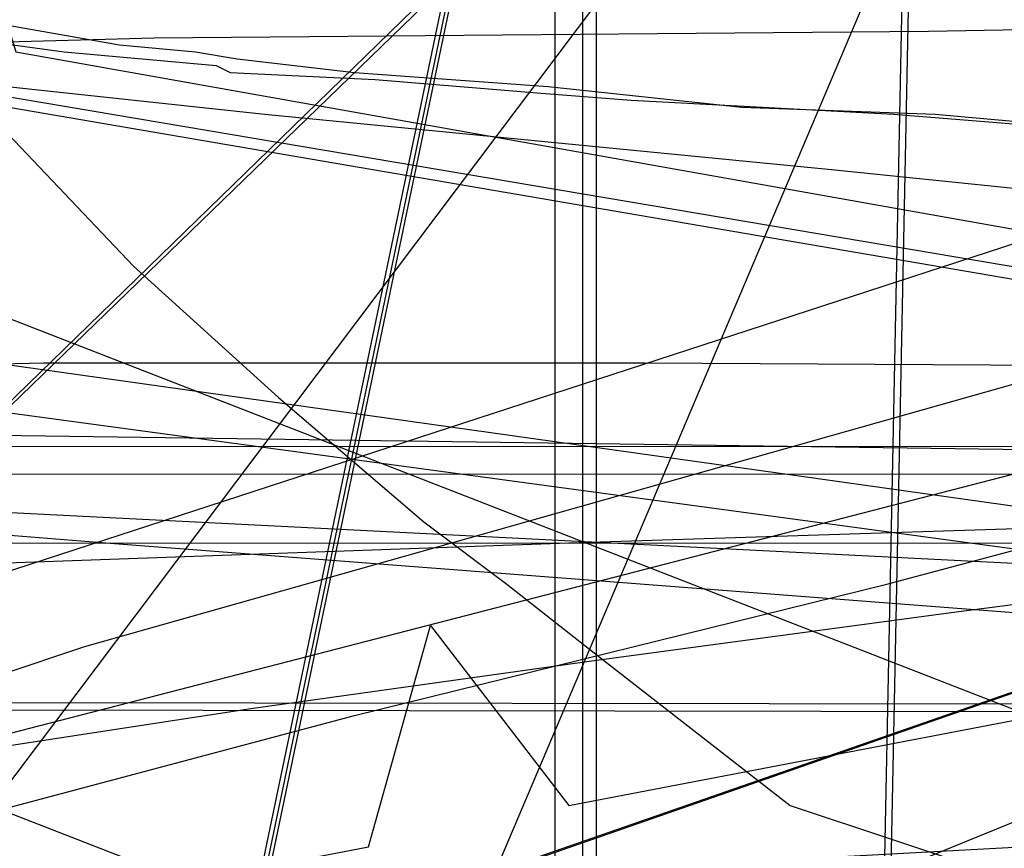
# Model space of a CAD drawing. Header units: millimetres. Extents: x 0 to 1231, y -1 to 564.
# Tile 109 of 163: x 51 to 65, y 10 to 22. Entities that reach past the tile are written whole.
import ezdxf

# ---------------------------------------------------------------- set-up
doc = ezdxf.new("R2010")
doc.units = ezdxf.units.MM
doc.layers.add('1', color=7, linetype='Continuous')

# ---------------------------------------------------------------- blocks, each defined once
blk = doc.blocks.new('PART003')
at = {"layer": '1'}
blk.add_lwpolyline([(22.2, 0), (63.4, 1.6), (64.2, 41.2), (22.1, 43.4), (0, 21.8)], close=True, dxfattribs=at)
blk = doc.blocks.new('PART004')
at = {"layer": '1'}
blk.add_lwpolyline([(3.8, 0), (37.6, 6.5), (38.5, 9.7), (40.5, 7.1), (56.1, 10.1), (57, 13.3), (59, 10.7), (145.2, 27.2)], dxfattribs=at)
blk = doc.blocks.new('PART005')
at = {"layer": '1'}
blk.add_lwpolyline([(13.4, 42.7), (17.4, 41.2), (13.4, 39.7), (0, 21), (30, 0), (93.8, 22.2), (91.4, 36.6), (90.8, 39.7), (87.6, 41.2), (90.8, 42.7), (91.4, 45.8), (93.8, 60.2), (30, 82.4), (0, 61.4)], close=True, dxfattribs=at)
blk = doc.blocks.new('PART022')
at = {"layer": '1'}
blk.add_lwpolyline([(35.1, 269.8), (0, 31), (48, 22.1), (50, 24.8), (51, 21.6), (163.5, 1.6), (165.5, 4.2), (166.5, 1.1), (172.2, 0), (189.9, 36.2), (272.9, 22.5), (274.8, 25.2), (275.8, 22), (292, 19.6), (328.6, 15.1), (377.1, 10.1)], dxfattribs=at)
blk = doc.blocks.new('PART027')
at = {"layer": '1'}
blk.add_lwpolyline([(59.2, 106.3), (35.3, 129.4), (26.5, 129.4), (0, 105.8), (0, 1), (14.9, 0.5), (28.1, 0.1), (29.6, 3), (31, 0), (43.5, 0.2), (59.2, 0.2)], close=True, dxfattribs=at)
blk = doc.blocks.new('PART035')
at = {"layer": '1'}
blk.add_lwpolyline([(58.8, 0), (58.8, 58.8), (0, 58.8), (0, 0)], close=True, dxfattribs=at)
blk = doc.blocks.new('PART041')
at = {"layer": '1'}
blk.add_lwpolyline([(49.2, 22.3), (50.8, 22), (52.5, 21.7), (53.6, 21.6), (54.2, 21.5), (55.9, 21.3), (58.7, 21.1), (61.5, 20.8), (64.3, 20.7), (66.5, 20.5)], dxfattribs=at)
blk = doc.blocks.new('PART046')
at = {"layer": '1'}
blk.add_lwpolyline([(0, 25.8), (25.9, 0), (33.9, 0), (59.2, 24.6), (59.2, 152.2), (45.6, 154.3), (32.8, 155.9), (30.9, 153.2), (29.8, 156.3), (15.9, 157.6), (0, 158.7)], close=True, dxfattribs=at)
blk = doc.blocks.new('PART060')
at = {"layer": '1'}
blk.add_lwpolyline([(59.4, 67.3), (29.5, 95.7), (0.3, 67.4), (0, 0), (14.2, 0.5), (27.9, 1.2), (29.2, 4.2), (30.9, 1.3), (44.3, 2.5), (59.4, 4.2)], close=True, dxfattribs=at)
blk = doc.blocks.new('PART061')
at = {"layer": '1'}
blk.add_lwpolyline([(59.4, 67.3), (29.5, 95.7), (0.3, 67.3), (0, 0), (14.2, 0.4), (28, 1.2), (29.2, 4.2), (30.9, 1.3), (44.3, 2.4), (59.4, 4.2)], close=True, dxfattribs=at)
blk = doc.blocks.new('PART062')
at = {"layer": '1'}
blk.add_lwpolyline([(59.2, 106.2), (35.3, 129.4), (26.5, 129.4), (0, 105.8), (0, 1), (14.9, 0.5), (28.1, 0), (29.6, 3), (31, 0), (43.5, 0.2), (59.2, 0.2)], close=True, dxfattribs=at)
blk = doc.blocks.new('PART067')
at = {"layer": '1'}
blk.add_lwpolyline([(0.5, 290.7), (0.4, 247.4), (3.4, 245.9), (0.4, 244.4), (0, 12), (37.9, 12.2), (39.3, 15.2), (40.8, 12.2), (343.9, 11.8), (345.4, 14.7), (346.9, 11.7), (409.4, 10.5)], dxfattribs=at)
blk = doc.blocks.new('PART068')
at = {"layer": '1'}
blk.add_lwpolyline([(22.2, 0), (63.5, 1.7), (64.3, 41.3), (22.2, 43.5), (0, 21.9)], close=True, dxfattribs=at)
blk = doc.blocks.new('PART069')
at = {"layer": '1'}
blk.add_lwpolyline([(58.8, 0), (58.8, 58.8), (0, 58.8), (0, 0)], close=True, dxfattribs=at)
blk = doc.blocks.new('PART070')
at = {"layer": '1'}
blk.add_lwpolyline([(358.5, 219.1), (344.4, 219.7), (328.9, 221), (295.4, 224.5), (291.5, 254), (283, 254.7), (281.3, 251.9), (280, 254.9), (40.9, 273.7), (39.2, 270.9), (37.9, 273.7), (0, 273.1), (0.4, 234.3), (3.3, 232.9), (0.4, 231.4), (2, 16), (39.9, 15.9), (41.3, 18.8), (42.8, 15.9), (359.2, 15.8)], dxfattribs=at)
blk = doc.blocks.new('PART077')
at = {"layer": '1'}
blk.add_lwpolyline([(29.9, 0), (93.8, 22.2), (91.3, 36.6), (90.8, 39.7), (87.6, 41.2), (90.8, 42.7), (91.3, 45.8), (93.8, 60.2), (29.9, 82.4), (0, 61.4), (13.3, 42.7), (17.3, 41.2), (13.3, 39.7), (0, 21)], close=True, dxfattribs=at)
blk = doc.blocks.new('PART078')
at = {"layer": '1'}
blk.add_lwpolyline([(35, 198.6), (0, 34.7), (41.2, 22.8), (43.3, 25.2), (44.1, 22.1), (157.7, 2.9), (159.6, 5.6), (160.6, 2.4), (167.7, 1.2), (177.8, 34), (221.5, 26.5), (263.7, 19.5)], dxfattribs=at)
blk = doc.blocks.new('PART082')
at = {"layer": '1'}
blk.add_lwpolyline([(0.1, 262.5), (0, 218.1), (2.9, 216.6), (0, 215.1), (0, 15.7), (37.8, 15.5), (39.3, 18.5), (40.8, 15.5), (342.5, 15.4), (344, 18.4), (345.4, 15.3), (357.7, 14.9)], dxfattribs=at)
blk = doc.blocks.new('PART083')
at = {"layer": '1'}
blk.add_lwpolyline([(0, 274.8), (0, 235.9), (2.9, 234.4), (0, 232.9), (0, 35.5), (2.9, 34.1), (0, 32.6), (0, 14.5), (37.9, 14.5), (39.3, 17.4), (40.8, 14.5), (342.8, 14.4), (344.4, 17.3), (345.8, 14.3), (378.6, 12.3)], dxfattribs=at)
blk = doc.blocks.new('PART084')
at = {"layer": '1'}
blk.add_lwpolyline([(0.5, 278.1), (0.4, 234.7), (3.4, 233.2), (0.4, 231.8), (0, 11.9), (37.9, 12.1), (39.3, 15), (40.8, 12.1), (343.9, 11.6), (345.4, 14.6), (346.9, 11.6), (409.4, 10.3)], dxfattribs=at)
blk = doc.blocks.new('PART085')
at = {"layer": '1'}
blk.add_lwpolyline([(0, 249.5), (6.7, 16.6), (44.6, 16.2), (46.1, 19.1), (47.5, 16.1), (105.2, 15.3), (133.8, 15.5), (162.4, 16), (177.9, 16.6), (197.4, 17.3), (212.5, 17.9), (216.9, 18.1), (236.3, 18.9)], dxfattribs=at)
blk = doc.blocks.new('PART100')
at = {"layer": '1'}
blk.add_lwpolyline([(269.2, 206.7), (204.2, 206.3), (171.4, 206.6), (169.9, 203.6), (168.5, 206.7), (146.8, 208), (113.4, 210.7), (94.9, 212.5), (77.9, 214.6), (76, 211.9), (75, 215), (52, 218.8), (27.8, 223.3), (0, 24.7), (47, 17.6), (48.9, 20.3), (50, 17.2), (163, 1.3), (164.9, 4), (165.9, 0.8), (171.9, 0), (188.3, 36.7), (249.7, 27.8)], dxfattribs=at)
blk = doc.blocks.new('PART103')
at = {"layer": '1'}
blk.add_lwpolyline([(0, 25.8), (25.9, 0), (33.9, 0), (59.2, 24.5), (59.2, 152.1), (45.6, 154.2), (32.7, 155.9), (30.9, 153.2), (29.8, 156.2), (15.9, 157.5), (0, 158.7)], close=True, dxfattribs=at)
blk = doc.blocks.new('PART104')
at = {"layer": '1'}
blk.add_lwpolyline([(34.1, 262.4), (0, 30.2), (48.1, 21.3), (50, 24), (50.9, 20.8), (163.6, 1.5), (165.5, 4.1), (166.4, 1), (172.2, 0), (189.9, 36.1), (273, 23.1), (274.9, 25.8), (275.9, 22.7), (291.8, 20.4), (328.2, 16.2), (376.6, 11.7)], dxfattribs=at)
blk = doc.blocks.new('PART105')
at = {"layer": '1'}
blk.add_lwpolyline([(268.2, 199.4), (203.2, 199), (170.5, 199.2), (168.9, 196.3), (167.5, 199.4), (145.8, 200.7), (112.4, 203.4), (93.9, 205.2), (76.9, 207.3), (75, 204.6), (74, 207.7), (51.1, 211.5), (26.8, 215.9), (0, 23.9), (47, 16.9), (48.9, 19.6), (50, 16.5), (163, 1.2), (164.8, 3.9), (165.9, 0.8), (171.9, 0), (188.2, 36.7), (249.6, 29)], dxfattribs=at)
blk = doc.blocks.new('PART108')
at = {"layer": '1'}
blk.add_lwpolyline([(29.6, 30.5), (30.9, 29.7), (32.2, 29), (33.4, 28.3), (33.5, 28.2), (34.8, 27.5), (38.8, 25.5), (39.1, 25.3), (40.2, 24.8), (41.6, 24.2), (42.9, 23.6), (45, 22.9), (45.1, 22.9), (46.5, 22.5), (49.5, 21.9), (51.7, 21.6), (53.9, 21.4), (54.1, 21.3), (56.2, 21.2), (58.6, 21), (59.9, 20.9), (63.7, 20.7), (67.4, 20.4)], dxfattribs=at)
blk = doc.blocks.new('PART115')
at = {"layer": '1'}
blk.add_lwpolyline([(12.8, 96.4), (13.3, 91.9), (13.7, 87.3), (13.8, 85.3), (14, 82.8), (14.3, 78.2), (14.6, 72.1), (14.3, 54.7), (14, 36.7), (16.9, 35.2), (14, 33.7), (14.1, 6.1), (53.8, 0), (65.3, 27.1), (63.2, 29.6), (66.5, 29.8), (101.3, 111.6)], dxfattribs=at)
blk = doc.blocks.new('PART120')
at = {"layer": '1'}
blk.add_lwpolyline([(7.6, 97.7), (8.4, 94.6), (9.8, 89.5), (10.9, 85.4), (14.5, 68.9), (15.4, 63.7), (16.3, 54.8), (16.1, 44.3), (18.9, 42.5), (15.7, 41.4), (9.8, 14.3), (42.6, 0), (59.7, 22.7), (58.2, 25.6), (61.4, 25), (98.7, 73.7), (90.9, 87.2), (83.9, 99)], dxfattribs=at)
blk = doc.blocks.new('PART130')
at = {"layer": '1'}
blk.add_lwpolyline([(8.4, 102.8), (10.4, 85.6), (12.4, 68.3), (13.3, 59.8), (14.3, 51.4), (15.3, 43.3), (16.2, 35.5), (17.1, 28), (17.9, 21), (24.2, 21.1), (30.2, 21.3), (36.1, 21.4), (41.8, 21.5), (53, 21.8), (64.2, 21.9), (75.5, 22.1), (97.9, 22.3), (102.2, 22.4), (128.8, 22.8), (148.3, 23.2), (167.9, 23.7)], dxfattribs=at)
blk = doc.blocks.new('PART133')
at = {"layer": '1'}
blk.add_lwpolyline([(18.7, 71.5), (21.6, 61.5), (24.3, 51.9), (25.6, 47.3), (26.9, 42.8), (28.2, 38.4), (29.4, 34.3), (30.5, 30.3), (31.6, 26.5), (32.6, 23), (33.6, 19.7), (34.5, 16.7), (35.3, 13.9), (36, 11.5), (36.7, 9.4), (37.2, 7.6), (37.7, 6.2), (38.4, 4.1), (38.8, 3), (39.2, 1.7), (39.8, 0), (76.8, 15.1)], dxfattribs=at)
blk = doc.blocks.new('PART140')
at = {"layer": '1'}
blk.add_lwpolyline([(16.2, 66.8), (19.3, 61.4), (22.1, 56.7), (27.2, 49), (31.2, 43.6), (34.1, 40), (36.9, 36.6), (39.7, 33.3), (42.6, 30), (46.8, 24.9), (50.7, 20.6), (52.7, 18.5), (54.8, 16.6), (56.9, 14.8), (58.1, 13.9), (59.5, 12.8), (62.2, 10.7), (94.4, 0)], dxfattribs=at)
blk = doc.blocks.new('PART141')
at = {"layer": '1'}
blk.add_lwpolyline([(247, 180.8), (217.2, 182.8), (187.7, 184.5), (156.3, 185.9), (124.9, 186.7), (98.7, 187.2), (72.4, 187.6), (45.4, 188.1), (18.4, 188.8), (0, 19.2), (8.5, 18.4), (16.8, 17.6), (33, 16.1), (37.3, 15.7), (52.3, 14.5), (71.8, 13), (100.5, 10.9), (129.2, 9), (173, 6.2), (216.9, 3.8), (234.5, 2.9), (267.9, 1.3)], dxfattribs=at)
blk = doc.blocks.new('PART154')
at = {"layer": '1'}
blk.add_lwpolyline([(347.6, 0), (348.9, 25), (1.3, 42.5), (0, 17.5)], close=True, dxfattribs=at)
blk = doc.blocks.new('PART161')
at = {"layer": '1'}
blk.add_lwpolyline([(54.2, 7.5), (82, 140.8), (29.3, 140.7), (0, 0)], close=True, dxfattribs=at)
blk = doc.blocks.new('PART167')
at = {"layer": '1'}
blk.add_lwpolyline([(5, 64.5), (3.8, 61.1), (2.8, 57.7), (2, 54.3), (1.3, 50.8), (0.8, 47.3), (0.2, 41.5), (0, 35.7), (0.2, 29.9), (0.7, 24.2), (1.7, 17.2), (3.2, 10.5), (4.6, 5.3), (5.4, 2.7), (6.2, 0), (17.2, 3.1), (28.3, 6.2), (50.8, 12.6), (52, 13), (73.6, 19.1)], dxfattribs=at)
blk = doc.blocks.new('PART191')
at = {"layer": '1'}
blk.add_lwpolyline([(82, 140.9), (27.8, 133.3), (0, 0), (52.6, 0.1)], close=True, dxfattribs=at)
blk = doc.blocks.new('PART196')
at = {"layer": '1'}
blk.add_lwpolyline([(23.4, 4), (29.8, 5.5), (36.3, 7.1), (42.9, 8.7), (43.5, 8.8), (49.5, 10.3), (55.9, 12), (63.6, 13.9), (71.1, 15.9)], dxfattribs=at)
blk = doc.blocks.new('PART201')
at = {"layer": '1'}
blk.add_lwpolyline([(18.7, 98.6), (19.7, 94.9), (21.4, 89.1), (22.8, 83.5), (24, 78.8), (25, 74.1), (25.7, 70.7), (26.8, 63.4), (27.2, 59.6), (27.4, 56), (27.6, 51.2), (27.7, 47.4), (27.7, 43.7), (27.9, 26.7), (96.5, 0), (149.2, 82.2), (144.3, 94.2), (143.5, 96.5)], dxfattribs=at)
blk = doc.blocks.new('PART202')
at = {"layer": '1'}
blk.add_lwpolyline([(10.5, 172.1), (0, 26.4), (3.1, 26), (6.4, 25.7), (9.9, 25.3), (13.5, 25), (21.2, 24.2), (29.3, 23.3), (37.7, 22.4), (45.3, 21.6), (46.2, 21.6), (54.6, 20.7), (62.8, 19.9), (70.6, 19.1), (78.3, 18.4), (94.1, 17), (110, 15.6), (125.9, 14.3), (157.9, 11.5), (183, 9.4), (208, 7.4), (220.6, 6.4), (240.5, 5)], dxfattribs=at)
blk = doc.blocks.new('PART216')
at = {"layer": '1'}
blk.add_lwpolyline([(3.8, 66.2), (2.7, 63), (1.8, 59.7), (1.1, 56.4), (0.6, 52.9), (0.2, 49.4), (0, 45.9), (0, 40.9), (0.1, 36), (0.5, 31.1), (0.8, 28.8), (1.1, 26.2), (1.7, 21.6), (2.5, 17.2), (3.4, 13.2), (4.3, 9.5), (4.9, 7.7), (5.5, 5.6), (5.9, 4.5), (6.3, 3.2), (7.4, 0), (40.8, 10.8), (81.3, 24)], dxfattribs=at)
blk = doc.blocks.new('PART218')
at = {"layer": '1'}
blk.add_lwpolyline([(54.1, 7.6), (81.9, 140.8), (29.3, 140.7), (0, 0)], close=True, dxfattribs=at)
blk = doc.blocks.new('PART233')
at = {"layer": '1'}
blk.add_lwpolyline([(5.8, 66.3), (4.4, 63.2), (3.3, 60.1), (2.4, 56.8), (1.6, 53.4), (1, 49.9), (0.5, 46.4), (0.1, 41.5), (0, 36.5), (0, 29.3), (0.2, 26.7), (0.5, 22), (1, 17.6), (1.6, 13.5), (2.2, 9.8), (2.6, 7.9), (3.4, 4.7), (3.8, 3.3), (4.1, 1.8), (4.6, 0), (22.3, 4.5), (40.3, 9), (76.3, 18.3)], dxfattribs=at)
blk = doc.blocks.new('PART238')
at = {"layer": '1'}
blk.add_lwpolyline([(29.2, 165.2), (28.4, 160.7), (28.2, 158.5), (28.2, 157.3), (28.1, 155.9), (0, 155.1), (15.2, 13), (25.9, 13.4), (36.8, 13.7), (59, 14.5), (74.7, 15), (95.1, 15.7), (95.6, 15.7), (114.7, 16.3), (134.3, 17.1), (154.4, 18.1), (174.6, 19.3), (195.6, 20.7), (216.6, 22.4), (236.2, 24)], dxfattribs=at)
blk = doc.blocks.new('PART242')
at = {"layer": '1'}
blk.add_lwpolyline([(0, 260.5), (0.2, 203.8), (0.9, 8.4), (5.4, 8.5), (10.2, 8.5), (15.3, 8.6), (20.6, 8.7), (31.6, 8.9), (37.1, 9.1), (42.6, 9.2), (51.4, 9.4), (60, 9.8), (78.5, 10.8), (80.8, 11), (97.2, 12.3), (116, 14.1), (134.7, 16), (176.2, 20.5), (222.3, 25.5), (258.2, 29.4)], dxfattribs=at)
blk = doc.blocks.new('PART245')
at = {"layer": '1'}
blk.add_lwpolyline([(13.7, 99.2), (13.8, 95.2), (13.7, 91.8), (13.5, 86.3), (13.3, 81.8), (13, 76.3), (12.6, 70.6), (12.1, 65.9), (11.6, 61.7), (10.9, 55.6), (10.4, 51.1), (9.9, 46.8), (7.5, 27.5), (78.1, 0), (153.7, 70.3), (146.1, 86.7), (144.9, 89.5), (143.1, 93.5), (141.3, 97.4)], dxfattribs=at)
blk = doc.blocks.new('PART250')
at = {"layer": '1'}
blk.add_lwpolyline([(3.1, 96.5), (3.7, 87.7), (4.3, 78.8), (4.8, 70.9), (6.5, 46.8), (7, 39), (7.5, 31.3), (8.1, 23.9), (8.5, 16.9), (11, 16.9), (13.6, 16.8), (19, 16.6), (24.7, 16.5), (30.5, 16.5), (42.7, 16.9), (51.4, 17.1), (60.1, 17.1), (77.6, 17), (79.1, 17), (96.4, 17.3), (113.6, 17.9), (130.9, 18.9), (148.1, 20), (173, 21.8)], dxfattribs=at)
blk = doc.blocks.new('PART251')
at = {"layer": '1'}
blk.add_lwpolyline([(21.1, 67.8), (23, 57.8), (25, 48), (26.8, 38.6), (28.5, 29.5), (29.4, 24.7), (30.4, 19.8), (30.9, 17.2), (31.4, 14.4), (32, 11.5), (32.6, 8.4), (34.3, 8.8), (35.8, 9), (37, 9.3), (38.1, 9.5), (40, 9.8), (41.6, 10.1), (45.5, 10.7), (49.8, 11.4), (54.4, 12.1), (59.4, 12.8), (64.6, 13.5), (70, 14.2)], dxfattribs=at)

msp = doc.modelspace()

# ---------------------------------------------------------------- block references
for name in ['PART140', 'PART115', 'PART201', 'PART245', 'PART120', 'PART085', 'PART130', 'PART067', 'PART084', 'PART083', 'PART070', 'PART022', 'PART238', 'PART104', 'PART082', 'PART242', 'PART251', 'PART216', 'PART167', 'PART133', 'PART202', 'PART141', 'PART100', 'PART105', 'PART196', 'PART233', 'PART078', 'PART004', 'PART250', 'PART046', 'PART103', 'PART191', 'PART161', 'PART218', 'PART027', 'PART062', 'PART060', 'PART061', 'PART041', 'PART108', 'PART005', 'PART077', 'PART035', 'PART069', 'PART068', 'PART003', 'PART154']:
    msp.add_blockref(name, (0, 0))

doc.saveas('drawing.dxf')
